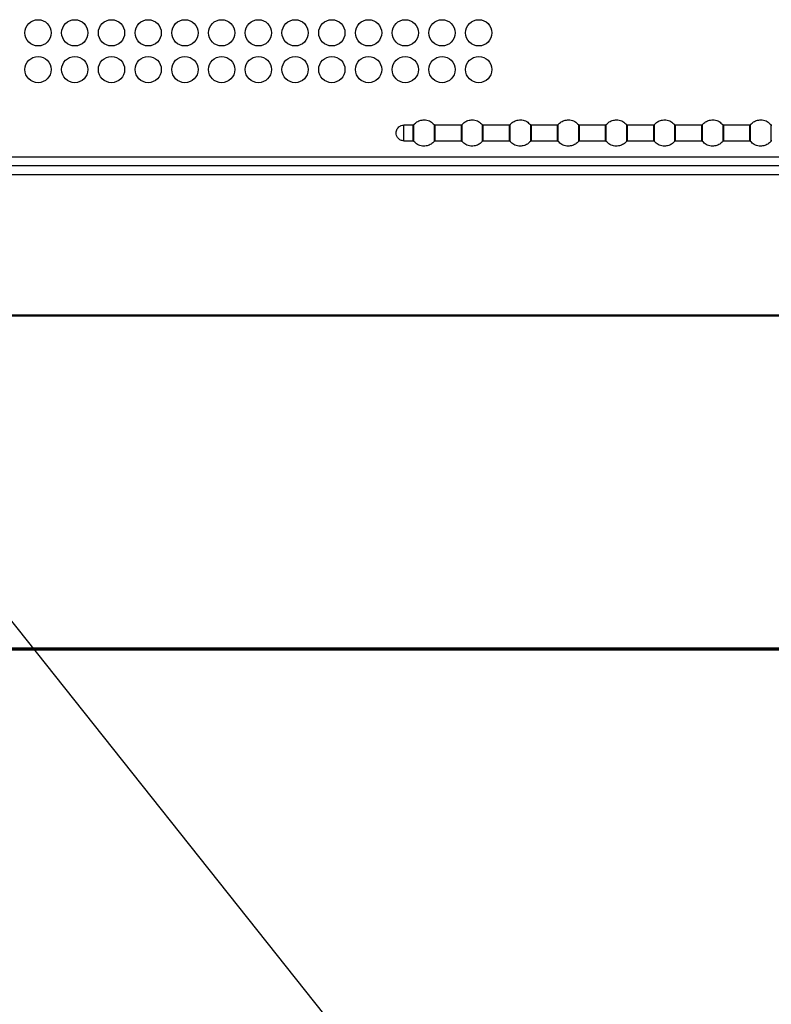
# Model space of a CAD drawing. Header units: millimetres. Extents: x 0 to 1118, y 0 to 864.
# Tile 28 of 69: x 354 to 376, y 571 to 599. Entities that reach past the tile are written whole.
import ezdxf

# ---------------------------------------------------------------- set-up
doc = ezdxf.new("R2010")
doc.units = ezdxf.units.MM
doc.dimstyles.new('SLDDIMSTYLE2', dxfattribs={"dimtxt": 0.18, "dimasz": 4.572, "dimexe": 0, "dimexo": 0.0625, "dimgap": 0, "dimtad": 0, "dimtih": 1, "dimtoh": 1, "dimdec": 0, "dimrnd": 1e-09, "dimzin": 0, "dimdsep": 46, "dimtxsty": 'Standard', "dimsah": 1, "dimcen": 0.09, "dimadec": 0, "dimazin": 0, "dimtfac": 4.572, "dimtdec": 0, "dimtofl": 0, "dimtmove": 0, "dimatfit": 3, "dimfxl": 1, "dimfrac": 2, "dimtolj": 1, "dimtzin": 0, "dimarcsym": 0})

msp = doc.modelspace()

# ---------------------------------------------------------------- linework, layer by layer
at = {"color": 7, "linetype": 'Continuous', "lineweight": 30}
for p, q in [((365.5225, 595.9994), (365.2657, 595.9994)), ((365.2657, 595.5494), (365.2657, 595.9994)), ((365.5225, 595.9994), (365.5225, 595.5494)), ((365.5514, 595.5357), (365.5514, 596.013)), ((366.8975, 595.9994), (366.1589, 595.9994)), ((366.1589, 595.5494), (366.1589, 595.9994)), ((366.8975, 595.9994), (366.8975, 595.5494)), ((366.9264, 595.5357), (366.9264, 596.013)), ((368.2725, 595.9994), (367.5339, 595.9994)), ((367.5339, 595.5494), (367.5339, 595.9994)), ((368.3014, 595.5404), (368.3014, 596.013)), ((369.6475, 595.9994), (368.9089, 595.9994)), ((368.9089, 595.5494), (368.9089, 595.9994)), ((369.6475, 595.9994), (369.6475, 595.5494)), ((369.6764, 595.5357), (369.6764, 596.013)), ((371.0225, 595.9994), (370.2839, 595.9994)), ((370.2839, 595.5494), (370.2839, 595.9994)), ((371.0225, 595.9994), (371.0225, 595.5494)), ((371.0514, 595.5357), (371.0514, 596.013)), ((372.3975, 595.9994), (371.6589, 595.9994)), ((371.6589, 595.5494), (371.6589, 595.9994)), ((372.3975, 595.9994), (372.3975, 595.5494)), ((372.4264, 595.5357), (372.4264, 596.013)), ((373.7725, 595.9994), (373.0339, 595.9994)), ((373.0339, 595.5494), (373.0339, 595.9994)), ((373.7725, 595.9994), (373.7725, 595.5494)), ((373.8014, 595.5357), (373.8014, 596.013)), ((375.1475, 595.9994), (374.4089, 595.9994)), ((374.4089, 595.5494), (374.4089, 595.9994)), ((375.1475, 595.9994), (375.1475, 595.5494)), ((375.1764, 595.5357), (375.1764, 596.013)), ((365.2657, 595.5494), (365.5225, 595.5494)), ((366.1589, 595.5494), (366.8975, 595.5494)), ((367.5339, 595.5494), (368.2725, 595.5494)), ((368.3014, 595.5357), (368.3014, 595.5404)), ((368.3014, 595.5358), (368.3014, 595.5357)), ((368.9089, 595.5494), (369.6475, 595.5494)), ((370.2839, 595.5494), (371.0225, 595.5494)), ((371.6589, 595.5494), (372.3975, 595.5494)), ((373.0339, 595.5494), (373.7725, 595.5494)), ((374.4089, 595.5494), (375.1475, 595.5494)), ((480.9066, 594.8369), (179.1016, 594.8369)), ((179.2784, 594.5869), (480.7299, 594.5869)), ((476.3555, 590.5369), (346.9354, 590.5369)), ((476.3555, 590.5719), (346.9366, 590.5719)), ((178.7354, 581.0494), (481.2879, 581.0494)), ((178.7354, 581.0119), (481.2879, 581.0119)), ((182.4866, 581.0619), (477.5366, 581.0619))]:
    msp.add_line(p, q, dxfattribs=at)
at = {"color": 8, "linetype": 'Continuous', "lineweight": 30}
for p, q in [((368.2725, 595.9994), (368.2725, 595.5538)), ((368.2725, 595.5538), (368.2725, 595.5494)), ((388.5695, 595.0869), (208.6866, 595.0869))]:
    msp.add_line(p, q, dxfattribs=at)
at = {"color": 7, "linetype": 'Continuous', "lineweight": 30}
for centre in [(354.8041, 598.6369), (355.8541, 598.6369), (356.9041, 598.6369), (357.9541, 598.6369), (359.0041, 598.6369), (360.0541, 598.6369), (361.1041, 598.6369), (362.1541, 598.6369), (363.2041, 598.6369), (364.2541, 598.6369), (365.3041, 598.6369), (366.3541, 598.6369), (367.4041, 598.6369), (354.8041, 597.5869), (355.8541, 597.5869), (356.9041, 597.5869), (357.9541, 597.5869), (359.0041, 597.5869), (360.0541, 597.5869), (361.1041, 597.5869), (362.1541, 597.5869), (363.2041, 597.5869), (364.2541, 597.5869), (365.3041, 597.5869), (366.3541, 597.5869), (367.4041, 597.5869)]:
    msp.add_circle(centre, 0.375, dxfattribs=at)
for points, knots in [([(365.5514, 596.013), (365.5784, 596.0404), (365.6351, 596.0978), (365.7528, 596.1462), (365.8898, 596.1549), (366.0283, 596.1125), (366.0972, 596.0451), (366.13, 596.013)], [0, 0, 0, 0, 0.174207, 0.3654413, 0.5645272, 0.7930043, 1, 1, 1, 1]), ([(366.9264, 596.013), (366.9534, 596.0404), (367.0101, 596.0978), (367.1278, 596.1462), (367.2648, 596.1549), (367.4033, 596.1125), (367.4722, 596.0451), (367.505, 596.013)], [0, 0, 0, 0, 0.174207, 0.3654413, 0.5645272, 0.7930043, 1, 1, 1, 1]), ([(368.3014, 596.013), (368.3284, 596.0404), (368.3851, 596.0978), (368.5028, 596.1462), (368.6398, 596.1549), (368.7783, 596.1125), (368.8472, 596.0451), (368.88, 596.013)], [0, 0, 0, 0, 0.174207, 0.3654413, 0.5645272, 0.7930043, 1, 1, 1, 1]), ([(369.6764, 596.013), (369.7034, 596.0404), (369.7601, 596.0978), (369.8778, 596.1462), (370.0148, 596.1549), (370.1533, 596.1125), (370.2222, 596.0451), (370.255, 596.013)], [0, 0, 0, 0, 0.174207, 0.3654413, 0.5645272, 0.7930043, 1, 1, 1, 1]), ([(371.0514, 596.013), (371.0784, 596.0404), (371.1351, 596.0978), (371.2528, 596.1462), (371.3898, 596.1549), (371.5283, 596.1125), (371.5972, 596.0451), (371.63, 596.013)], [0, 0, 0, 0, 0.174207, 0.3654413, 0.5645272, 0.7930043, 1, 1, 1, 1]), ([(372.4264, 596.013), (372.4534, 596.0404), (372.5101, 596.0978), (372.6278, 596.1462), (372.7648, 596.1549), (372.9033, 596.1125), (372.9722, 596.0451), (373.005, 596.013)], [0, 0, 0, 0, 0.174207, 0.3654413, 0.5645272, 0.7930043, 1, 1, 1, 1]), ([(373.8014, 596.013), (373.8284, 596.0404), (373.8851, 596.0978), (374.0028, 596.1462), (374.1398, 596.1549), (374.2783, 596.1125), (374.3472, 596.0451), (374.38, 596.013)], [0, 0, 0, 0, 0.174207, 0.3654413, 0.5645272, 0.7930043, 1, 1, 1, 1]), ([(375.1764, 596.013), (375.2034, 596.0404), (375.2601, 596.0978), (375.3778, 596.1462), (375.5148, 596.1549), (375.6533, 596.1125), (375.7222, 596.0451), (375.755, 596.013)], [0, 0, 0, 0, 0.174207, 0.3654413, 0.5645272, 0.7930043, 1, 1, 1, 1]), ([(365.0407, 595.7744), (365.0423, 595.7945), (365.0456, 595.8366), (365.0732, 595.897), (365.1208, 595.9518), (365.1877, 595.9916), (365.2402, 595.9968), (365.2657, 595.9994)], [0, 0, 0, 0, 0.1712697, 0.3580735, 0.5538408, 0.7837823, 1, 1, 1, 1]), ([(365.5514, 596.013), (365.5468, 596.0087), (365.5385, 596.001), (365.5274, 595.9999), (365.5225, 595.9994)], [0, 0, 0, 0, 0.56, 1, 1, 1, 1]), ([(366.13, 596.013), (366.13, 596.0111), (366.13, 596.0069), (366.13, 595.9746), (366.13, 595.9315), (366.13, 595.8867), (366.13, 595.8331), (366.13, 595.7744), (366.13, 595.7156), (366.13, 595.662), (366.13, 595.6172), (366.13, 595.5742), (366.13, 595.5419), (366.13, 595.5376), (366.13, 595.5357)], [0, 0, 0, 0, 0.0903184, 0.2045632, 0.2714199, 0.3439362, 0.4207855, 0.5, 0.5792145, 0.6560638, 0.7285801, 0.7954368, 0.9096816, 1, 1, 1, 1]), ([(366.13, 596.013), (366.1346, 596.0087), (366.1429, 596.001), (366.154, 595.9999), (366.1589, 595.9994)], [0, 0, 0, 0, 0.56, 1, 1, 1, 1]), ([(366.9264, 596.013), (366.9218, 596.0087), (366.9135, 596.001), (366.9024, 595.9999), (366.8975, 595.9994)], [0, 0, 0, 0, 0.56, 1, 1, 1, 1]), ([(367.505, 596.013), (367.505, 596.0111), (367.505, 596.0069), (367.505, 595.9746), (367.505, 595.9315), (367.505, 595.8867), (367.505, 595.8331), (367.505, 595.7744), (367.505, 595.7156), (367.505, 595.662), (367.505, 595.6172), (367.505, 595.5742), (367.505, 595.5419), (367.505, 595.5376), (367.505, 595.5357)], [0, 0, 0, 0, 0.0903184, 0.2045632, 0.2714199, 0.3439362, 0.4207855, 0.5, 0.5792145, 0.6560638, 0.7285801, 0.7954368, 0.9096816, 1, 1, 1, 1]), ([(367.505, 596.013), (367.5096, 596.0087), (367.5179, 596.001), (367.529, 595.9999), (367.5339, 595.9994)], [0, 0, 0, 0, 0.56, 1, 1, 1, 1]), ([(368.3014, 596.0129), (368.2996, 596.0109), (368.2958, 596.0069), (368.2886, 596.0026), (368.2807, 595.9998), (368.2752, 595.9994), (368.2725, 595.9993)], [0, 0, 0, 0, 0.2469433, 0.5, 0.7530567, 1, 1, 1, 1]), ([(368.88, 596.013), (368.88, 596.0111), (368.88, 596.0069), (368.88, 595.9746), (368.88, 595.9315), (368.88, 595.8867), (368.88, 595.8331), (368.88, 595.7744), (368.88, 595.7156), (368.88, 595.662), (368.88, 595.6172), (368.88, 595.5742), (368.88, 595.5419), (368.88, 595.5376), (368.88, 595.5357)], [0, 0, 0, 0, 0.0903184, 0.2045632, 0.2714199, 0.3439362, 0.4207855, 0.5, 0.5792145, 0.6560638, 0.7285801, 0.7954368, 0.9096816, 1, 1, 1, 1]), ([(368.88, 596.013), (368.8846, 596.0087), (368.8929, 596.001), (368.904, 595.9999), (368.9089, 595.9994)], [0, 0, 0, 0, 0.56, 1, 1, 1, 1]), ([(369.6764, 596.013), (369.6718, 596.0087), (369.6635, 596.001), (369.6524, 595.9999), (369.6475, 595.9994)], [0, 0, 0, 0, 0.56, 1, 1, 1, 1]), ([(370.255, 596.013), (370.255, 596.0111), (370.255, 596.0069), (370.255, 595.9746), (370.255, 595.9315), (370.255, 595.8867), (370.255, 595.8331), (370.255, 595.7744), (370.255, 595.7156), (370.255, 595.662), (370.255, 595.6172), (370.255, 595.5742), (370.255, 595.5419), (370.255, 595.5376), (370.255, 595.5357)], [0, 0, 0, 0, 0.0903184, 0.2045632, 0.2714199, 0.3439362, 0.4207855, 0.5, 0.5792145, 0.6560638, 0.7285801, 0.7954368, 0.9096816, 1, 1, 1, 1]), ([(370.255, 596.013), (370.2596, 596.0087), (370.2679, 596.001), (370.279, 595.9999), (370.2839, 595.9994)], [0, 0, 0, 0, 0.56, 1, 1, 1, 1]), ([(371.0514, 596.013), (371.0468, 596.0087), (371.0385, 596.001), (371.0274, 595.9999), (371.0225, 595.9994)], [0, 0, 0, 0, 0.56, 1, 1, 1, 1]), ([(371.63, 596.013), (371.63, 596.0111), (371.63, 596.0069), (371.63, 595.9746), (371.63, 595.9315), (371.63, 595.8867), (371.63, 595.8331), (371.63, 595.7744), (371.63, 595.7156), (371.63, 595.662), (371.63, 595.6172), (371.63, 595.5742), (371.63, 595.5419), (371.63, 595.5376), (371.63, 595.5357)], [0, 0, 0, 0, 0.0903184, 0.2045632, 0.2714199, 0.3439362, 0.4207855, 0.5, 0.5792145, 0.6560638, 0.7285801, 0.7954368, 0.9096816, 1, 1, 1, 1]), ([(371.63, 596.013), (371.6346, 596.0087), (371.6429, 596.001), (371.654, 595.9999), (371.6589, 595.9994)], [0, 0, 0, 0, 0.56, 1, 1, 1, 1]), ([(372.4264, 596.013), (372.4218, 596.0087), (372.4135, 596.001), (372.4024, 595.9999), (372.3975, 595.9994)], [0, 0, 0, 0, 0.56, 1, 1, 1, 1]), ([(373.005, 596.013), (373.005, 596.0111), (373.005, 596.0069), (373.005, 595.9746), (373.005, 595.9315), (373.005, 595.8867), (373.005, 595.8331), (373.005, 595.7744), (373.005, 595.7156), (373.005, 595.662), (373.005, 595.6172), (373.005, 595.5742), (373.005, 595.5419), (373.005, 595.5376), (373.005, 595.5357)], [0, 0, 0, 0, 0.0903184, 0.2045632, 0.2714199, 0.3439362, 0.4207855, 0.5, 0.5792145, 0.6560638, 0.7285801, 0.7954368, 0.9096816, 1, 1, 1, 1]), ([(373.005, 596.013), (373.0096, 596.0087), (373.0179, 596.001), (373.029, 595.9999), (373.0339, 595.9994)], [0, 0, 0, 0, 0.56, 1, 1, 1, 1]), ([(373.8014, 596.013), (373.7968, 596.0087), (373.7885, 596.001), (373.7774, 595.9999), (373.7725, 595.9994)], [0, 0, 0, 0, 0.56, 1, 1, 1, 1]), ([(374.38, 596.013), (374.38, 596.0111), (374.38, 596.0069), (374.38, 595.9746), (374.38, 595.9315), (374.38, 595.8867), (374.38, 595.8331), (374.38, 595.7744), (374.38, 595.7156), (374.38, 595.662), (374.38, 595.6172), (374.38, 595.5742), (374.38, 595.5419), (374.38, 595.5376), (374.38, 595.5357)], [0, 0, 0, 0, 0.0903184, 0.2045632, 0.2714199, 0.3439362, 0.4207855, 0.5, 0.5792145, 0.6560638, 0.7285801, 0.7954368, 0.9096816, 1, 1, 1, 1]), ([(374.38, 596.013), (374.3846, 596.0087), (374.3929, 596.001), (374.404, 595.9999), (374.4089, 595.9994)], [0, 0, 0, 0, 0.56, 1, 1, 1, 1]), ([(375.1764, 596.013), (375.1718, 596.0087), (375.1635, 596.001), (375.1524, 595.9999), (375.1475, 595.9994)], [0, 0, 0, 0, 0.56, 1, 1, 1, 1]), ([(375.755, 596.013), (375.755, 596.0111), (375.755, 596.0069), (375.755, 595.9746), (375.755, 595.9315), (375.755, 595.8867), (375.755, 595.8331), (375.755, 595.7744), (375.755, 595.7156), (375.755, 595.662), (375.755, 595.6172), (375.755, 595.5742), (375.755, 595.5419), (375.755, 595.5376), (375.755, 595.5357)], [0, 0, 0, 0, 0.0903184, 0.2045632, 0.2714199, 0.3439362, 0.4207855, 0.5, 0.5792145, 0.6560638, 0.7285801, 0.7954368, 0.9096816, 1, 1, 1, 1]), ([(375.755, 596.013), (375.7596, 596.0087), (375.7679, 596.001), (375.779, 595.9999), (375.7839, 595.9994)], [0, 0, 0, 0, 0.56, 1, 1, 1, 1]), ([(365.2657, 595.5494), (365.2329, 595.5536), (365.1654, 595.5622), (365.0901, 595.6247), (365.0477, 595.7), (365.0429, 595.7504), (365.0407, 595.7744)], [0, 0, 0, 0, 0.2779859, 0.5720585, 0.7960714, 1, 1, 1, 1]), ([(365.5225, 595.5514), (365.5252, 595.5512), (365.5308, 595.5508), (365.5387, 595.548), (365.5459, 595.5437), (365.5497, 595.5397), (365.5515, 595.5377)], [0, 0, 0, 0, 0.2469988, 0.5001123, 0.7531668, 1, 1, 1, 1]), ([(365.5225, 595.5494), (365.5288, 595.5485), (365.54, 595.5471), (365.5479, 595.5392), (365.5514, 595.5357)], [0, 0, 0, 0, 0.56, 1, 1, 1, 1]), ([(366.13, 595.5357), (366.1029, 595.5084), (366.0463, 595.451), (365.9286, 595.4025), (365.7916, 595.3939), (365.6531, 595.4362), (365.5842, 595.5037), (365.5514, 595.5357)], [0, 0, 0, 0, 0.174207, 0.3654413, 0.5645272, 0.7930043, 1, 1, 1, 1]), ([(366.1589, 595.5494), (366.1526, 595.5485), (366.1414, 595.5471), (366.1335, 595.5392), (366.13, 595.5357)], [0, 0, 0, 0, 0.56, 1, 1, 1, 1]), ([(366.8975, 595.5514), (366.9002, 595.5512), (366.9058, 595.5508), (366.9137, 595.548), (366.9209, 595.5437), (366.9247, 595.5397), (366.9265, 595.5377)], [0, 0, 0, 0, 0.2469988, 0.5001123, 0.7531668, 1, 1, 1, 1]), ([(366.8975, 595.5494), (366.9038, 595.5485), (366.915, 595.5471), (366.9229, 595.5392), (366.9264, 595.5357)], [0, 0, 0, 0, 0.56, 1, 1, 1, 1]), ([(367.505, 595.5357), (367.4779, 595.5084), (367.4213, 595.451), (367.3036, 595.4025), (367.1666, 595.3939), (367.0281, 595.4362), (366.9592, 595.5037), (366.9264, 595.5357)], [0, 0, 0, 0, 0.17420702, 0.36544129, 0.56452719, 0.79300429, 1, 1, 1, 1]), ([(367.5339, 595.5494), (367.5276, 595.5485), (367.5164, 595.5471), (367.5085, 595.5392), (367.505, 595.5357)], [0, 0, 0, 0, 0.56, 1, 1, 1, 1]), ([(368.2725, 595.5538), (368.2752, 595.5536), (368.2807, 595.5533), (368.2886, 595.5505), (368.2958, 595.5463), (368.2996, 595.5424), (368.3014, 595.5404)], [0, 0, 0, 0, 0.2469433, 0.5, 0.7530567, 1, 1, 1, 1]), ([(368.2725, 595.5495), (368.2752, 595.5493), (368.2807, 595.549), (368.2886, 595.5461), (368.2958, 595.5419), (368.2996, 595.5378), (368.3014, 595.5358)], [0, 0, 0, 0, 0.2469433, 0.5, 0.7530567, 1, 1, 1, 1]), ([(368.88, 595.5357), (368.8529, 595.5084), (368.7963, 595.451), (368.6786, 595.4025), (368.5416, 595.3939), (368.4031, 595.4362), (368.3342, 595.5037), (368.3014, 595.5357)], [0, 0, 0, 0, 0.174207, 0.3654413, 0.5645272, 0.7930043, 1, 1, 1, 1]), ([(368.9089, 595.5494), (368.9026, 595.5485), (368.8914, 595.5471), (368.8835, 595.5392), (368.88, 595.5357)], [0, 0, 0, 0, 0.56, 1, 1, 1, 1]), ([(369.6475, 595.5514), (369.6502, 595.5512), (369.6558, 595.5508), (369.6637, 595.548), (369.6709, 595.5437), (369.6747, 595.5397), (369.6765, 595.5377)], [0, 0, 0, 0, 0.2469988, 0.5001123, 0.7531668, 1, 1, 1, 1]), ([(369.6475, 595.5494), (369.6538, 595.5485), (369.665, 595.5471), (369.6729, 595.5392), (369.6764, 595.5357)], [0, 0, 0, 0, 0.56, 1, 1, 1, 1]), ([(370.255, 595.5357), (370.2279, 595.5084), (370.1713, 595.451), (370.0536, 595.4025), (369.9166, 595.3939), (369.7781, 595.4362), (369.7092, 595.5037), (369.6764, 595.5357)], [0, 0, 0, 0, 0.174207, 0.3654413, 0.5645272, 0.7930043, 1, 1, 1, 1]), ([(370.2839, 595.5494), (370.2776, 595.5485), (370.2664, 595.5471), (370.2585, 595.5392), (370.255, 595.5357)], [0, 0, 0, 0, 0.56, 1, 1, 1, 1]), ([(371.0225, 595.5514), (371.0252, 595.5512), (371.0308, 595.5508), (371.0387, 595.548), (371.0459, 595.5437), (371.0497, 595.5397), (371.0515, 595.5377)], [0, 0, 0, 0, 0.2469988, 0.5001123, 0.7531668, 1, 1, 1, 1]), ([(371.0225, 595.5494), (371.0288, 595.5485), (371.04, 595.5471), (371.0479, 595.5392), (371.0514, 595.5357)], [0, 0, 0, 0, 0.56, 1, 1, 1, 1]), ([(371.63, 595.5357), (371.6029, 595.5084), (371.5463, 595.451), (371.4286, 595.4025), (371.2916, 595.3939), (371.1531, 595.4362), (371.0842, 595.5037), (371.0514, 595.5357)], [0, 0, 0, 0, 0.174207, 0.3654413, 0.5645272, 0.7930043, 1, 1, 1, 1]), ([(371.6589, 595.5494), (371.6526, 595.5485), (371.6414, 595.5471), (371.6335, 595.5392), (371.63, 595.5357)], [0, 0, 0, 0, 0.56, 1, 1, 1, 1]), ([(372.3975, 595.5514), (372.4002, 595.5512), (372.4058, 595.5508), (372.4137, 595.548), (372.4209, 595.5437), (372.4247, 595.5397), (372.4265, 595.5377)], [0, 0, 0, 0, 0.2469988, 0.5001123, 0.7531668, 1, 1, 1, 1]), ([(372.3975, 595.5494), (372.4038, 595.5485), (372.415, 595.5471), (372.4229, 595.5392), (372.4264, 595.5357)], [0, 0, 0, 0, 0.56, 1, 1, 1, 1]), ([(373.005, 595.5357), (372.9779, 595.5084), (372.9213, 595.451), (372.8036, 595.4025), (372.6666, 595.3939), (372.5281, 595.4362), (372.4592, 595.5037), (372.4264, 595.5357)], [0, 0, 0, 0, 0.174207, 0.3654413, 0.5645272, 0.7930043, 1, 1, 1, 1]), ([(373.0339, 595.5494), (373.0276, 595.5485), (373.0164, 595.5471), (373.0085, 595.5392), (373.005, 595.5357)], [0, 0, 0, 0, 0.56, 1, 1, 1, 1]), ([(373.7725, 595.5514), (373.7752, 595.5512), (373.7808, 595.5508), (373.7887, 595.548), (373.7959, 595.5437), (373.7997, 595.5397), (373.8015, 595.5377)], [0, 0, 0, 0, 0.2469988, 0.5001123, 0.7531668, 1, 1, 1, 1]), ([(373.7725, 595.5494), (373.7788, 595.5485), (373.79, 595.5471), (373.7979, 595.5392), (373.8014, 595.5357)], [0, 0, 0, 0, 0.56, 1, 1, 1, 1]), ([(374.38, 595.5357), (374.3529, 595.5084), (374.2963, 595.451), (374.1786, 595.4025), (374.0416, 595.3939), (373.9031, 595.4362), (373.8342, 595.5037), (373.8014, 595.5357)], [0, 0, 0, 0, 0.174207, 0.3654413, 0.5645272, 0.7930043, 1, 1, 1, 1]), ([(374.4089, 595.5494), (374.4026, 595.5485), (374.3914, 595.5471), (374.3835, 595.5392), (374.38, 595.5357)], [0, 0, 0, 0, 0.56, 1, 1, 1, 1]), ([(375.1475, 595.5514), (375.1502, 595.5512), (375.1558, 595.5508), (375.1637, 595.548), (375.1709, 595.5437), (375.1747, 595.5397), (375.1765, 595.5377)], [0, 0, 0, 0, 0.2469988, 0.5001123, 0.7531668, 1, 1, 1, 1]), ([(375.1475, 595.5494), (375.1538, 595.5485), (375.165, 595.5471), (375.1729, 595.5392), (375.1764, 595.5357)], [0, 0, 0, 0, 0.56, 1, 1, 1, 1]), ([(375.755, 595.5357), (375.7279, 595.5084), (375.6713, 595.451), (375.5536, 595.4025), (375.4166, 595.3939), (375.2781, 595.4362), (375.2092, 595.5037), (375.1764, 595.5357)], [0, 0, 0, 0, 0.17420702, 0.36544129, 0.56452719, 0.79300429, 1, 1, 1, 1]), ([(375.7839, 595.5494), (375.7776, 595.5485), (375.7664, 595.5471), (375.7585, 595.5392), (375.755, 595.5357)], [0, 0, 0, 0, 0.56, 1, 1, 1, 1])]:
    msp.add_open_spline(points, degree=3, knots=knots, dxfattribs=at)

# ---------------------------------------------------------------- leaders
at = {"color": 7, "linetype": 'Continuous', "lineweight": 0}
msp.add_leader([(340.882, 598.3789), (374.2337, 556.4441)], dimstyle='SLDDIMSTYLE2', dxfattribs=at)

doc.saveas('drawing.dxf')
